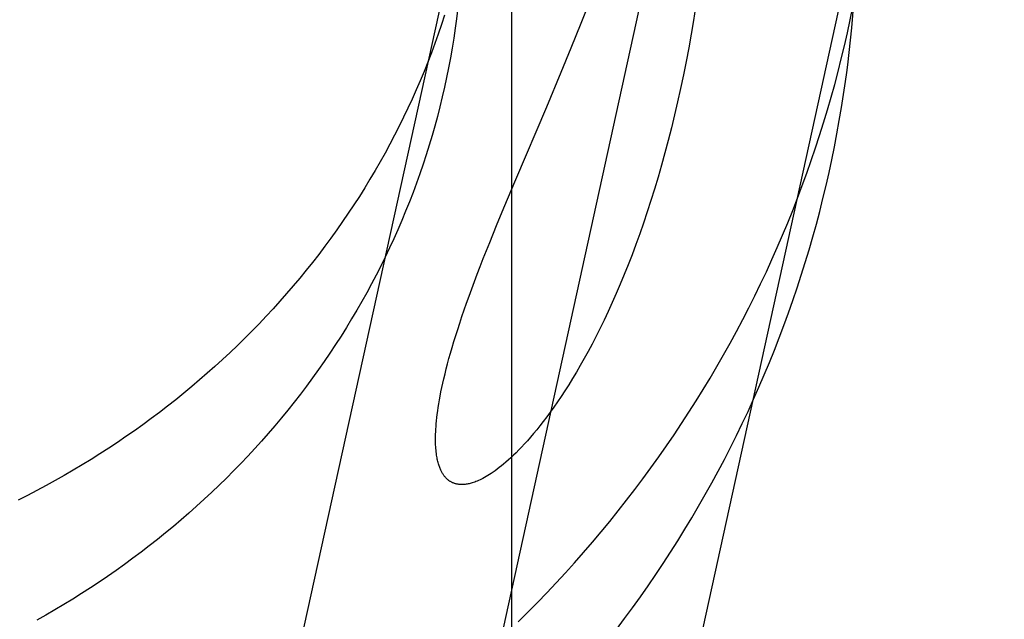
# Model space of a CAD drawing. Header units: inches. Extents: x 0 to 283, y 0 to 183.
# Tile 26 of 116: x 100.3776 to 100.4751, y 93.6235 to 93.6828. Entities that reach past the tile are written whole.
import ezdxf

# ---------------------------------------------------------------- set-up
doc = ezdxf.new("R2010")
doc.units = ezdxf.units.IN
doc.header["$LTSCALE"] = 15.583333
doc.header["$MEASUREMENT"] = 0
doc.linetypes.add('HIDDEN', pattern=[0.2, 0.1, -0.1])
doc.layers.add('DEFAULT_2', color=8, linetype='HIDDEN')

msp = doc.modelspace()

# ---------------------------------------------------------------- linework, layer by layer
at = {"layer": 'DEFAULT_2', "color": 8, "linetype": 'HIDDEN'}
for p, q in [((100.426304, 94.45846), (100.426304, 93.518767)), ((100.423456, 93.703348), (100.316111, 93.214266)), ((100.442302, 93.699211), (100.334957, 93.21013)), ((100.461149, 93.695075), (100.353803, 93.205993)), ((100.433208, 93.682458), (100.434193, 93.684942)), ((100.432212, 93.679997), (100.433208, 93.682458)), ((100.431228, 93.677604), (100.432212, 93.679997)), ((100.429793, 93.674176), (100.431228, 93.677604)), ((100.42673, 93.666958), (100.429793, 93.674176)), ((100.425564, 93.664186), (100.42673, 93.666958)), ((100.424839, 93.662435), (100.425564, 93.664186)), ((100.424156, 93.660755), (100.424839, 93.662435)), ((100.423516, 93.659146), (100.424156, 93.660755))]:
    msp.add_line(p, q, dxfattribs=at)
for points in [[(100.459494, 93.677566), (100.459591, 93.678328), (100.459736, 93.679548), (100.459868, 93.68077), (100.459987, 93.681993), (100.460093, 93.683217), (100.460186, 93.684443), (100.460265, 93.685669), (100.460332, 93.686897), (100.460385, 93.688125), (100.475098, 94.19106)], [(100.421415, 93.689658), (100.42138, 93.688842), (100.421337, 93.688027), (100.421284, 93.687212), (100.421223, 93.686398), (100.421153, 93.685585), (100.421074, 93.684772), (100.420987, 93.683961), (100.42089, 93.68315), (100.420825, 93.682642)], [(100.444523, 93.684024), (100.444315, 93.682694), (100.444091, 93.681356), (100.443851, 93.680011), (100.443597, 93.678665), (100.443329, 93.67732), (100.443048, 93.675985), (100.442757, 93.67467), (100.442456, 93.673373), (100.442145, 93.672096), (100.441825, 93.670839), (100.441497, 93.669602), (100.44116, 93.668388), (100.440816, 93.667196), (100.440465, 93.666026), (100.440107, 93.66488), (100.439743, 93.663759), (100.439374, 93.662662), (100.439, 93.66159), (100.438621, 93.660544), (100.438239, 93.659524), (100.437854, 93.658529), (100.437464, 93.657559), (100.437072, 93.656612), (100.436677, 93.65569), (100.436279, 93.654791), (100.435879, 93.653917), (100.43548, 93.65307), (100.435081, 93.652251), (100.434683, 93.651459), (100.434287, 93.650695), (100.433894, 93.649957), (100.433503, 93.649247), (100.433116, 93.648563), (100.432731, 93.647904), (100.43235, 93.647269), (100.431972, 93.646659), (100.431598, 93.646072), (100.431228, 93.645507), (100.430861, 93.644964), (100.4305, 93.644444), (100.430146, 93.643949), (100.429799, 93.643478), (100.42946, 93.643032), (100.429129, 93.642608), (100.428806, 93.642206), (100.428491, 93.641826), (100.428184, 93.641466), (100.427885, 93.641125), (100.427593, 93.640803), (100.427309, 93.640499), (100.427033, 93.640212), (100.426764, 93.639941), (100.426502, 93.639686), (100.426248, 93.639446), (100.426001, 93.639221), (100.425762, 93.639011), (100.425532, 93.638814), (100.425309, 93.638631), (100.425094, 93.638461), (100.424887, 93.638303), (100.424688, 93.638157), (100.424496, 93.638021), (100.424311, 93.637896), (100.424134, 93.63778), (100.423962, 93.637674), (100.423797, 93.637576), (100.423639, 93.637486), (100.423485, 93.637403), (100.423337, 93.637327), (100.423195, 93.637258), (100.423056, 93.637195), (100.422922, 93.637137), (100.422793, 93.637085), (100.422668, 93.637038), (100.422547, 93.636996), (100.422431, 93.636958), (100.42232, 93.636926), (100.422212, 93.636897), (100.422108, 93.636872), (100.422008, 93.636851), (100.421912, 93.636833), (100.421818, 93.636819), (100.421728, 93.636807), (100.42164, 93.636798), (100.421555, 93.636792), (100.421473, 93.636789), (100.421393, 93.636787), (100.421316, 93.636788), (100.42124, 93.636792), (100.421168, 93.636797), (100.421097, 93.636804), (100.421028, 93.636813), (100.420961, 93.636824), (100.420896, 93.636837), (100.420832, 93.636851), (100.420771, 93.636867), (100.42071, 93.636884), (100.420652, 93.636903), (100.420594, 93.636923), (100.420538, 93.636945), (100.420483, 93.636969), (100.420429, 93.636993), (100.420377, 93.63702), (100.420325, 93.637047), (100.420274, 93.637076), (100.420225, 93.637106), (100.420176, 93.637138), (100.420128, 93.637171), (100.420081, 93.637206), (100.420035, 93.637243), (100.419989, 93.63728), (100.419944, 93.63732), (100.4199, 93.637361), (100.419857, 93.637404), (100.419814, 93.637448), (100.419771, 93.637495), (100.41973, 93.637543), (100.419688, 93.637593), (100.419648, 93.637645), (100.419608, 93.637699), (100.419568, 93.637756), (100.419529, 93.637815), (100.41949, 93.637876), (100.419452, 93.63794), (100.419415, 93.638006), (100.419378, 93.638075), (100.419342, 93.638148), (100.419306, 93.638223), (100.419271, 93.638302), (100.419236, 93.638384), (100.419202, 93.638469), (100.419169, 93.638559), (100.419137, 93.638652), (100.419105, 93.63875), (100.419075, 93.638852), (100.419045, 93.638959), (100.419016, 93.639071), (100.418989, 93.639188), (100.418962, 93.63931), (100.418937, 93.639437), (100.418913, 93.639571), (100.418891, 93.639712), (100.418871, 93.63986), (100.418852, 93.640016), (100.418835, 93.640179), (100.41882, 93.640349), (100.418808, 93.640525), (100.418799, 93.640708), (100.418792, 93.6409), (100.418787, 93.641101), (100.418786, 93.641311), (100.418788, 93.641531), (100.418794, 93.641762), (100.418803, 93.642004), (100.418817, 93.642259), (100.418835, 93.642526), (100.418857, 93.642806), (100.418885, 93.6431), (100.418919, 93.643409), (100.418958, 93.643731), (100.419003, 93.644068), (100.419054, 93.644418), (100.419112, 93.644782), (100.419177, 93.645159), (100.419249, 93.64555), (100.419328, 93.645955), (100.419415, 93.646376), (100.41951, 93.646813), (100.419614, 93.647266), (100.419726, 93.647736), (100.419848, 93.648224), (100.419979, 93.648729), (100.420121, 93.649252), (100.420272, 93.649794), (100.420435, 93.650354), (100.420608, 93.650933), (100.420791, 93.651528), (100.420985, 93.652139), (100.42119, 93.652766), (100.421404, 93.653408), (100.42163, 93.654067), (100.421866, 93.654742), (100.422113, 93.655433), (100.422372, 93.656141), (100.422641, 93.656867), (100.422922, 93.657609), (100.423213, 93.658369), (100.423516, 93.659146)], [(100.426981, 93.623195), (100.427939, 93.624147), (100.428886, 93.625108), (100.429821, 93.626079), (100.430745, 93.62706), (100.431657, 93.62805), (100.432557, 93.629049), (100.433445, 93.630057), (100.434322, 93.631074), (100.435186, 93.6321), (100.436038, 93.633135), (100.436878, 93.634178), (100.437705, 93.63523), (100.43852, 93.63629), (100.439323, 93.637359), (100.440113, 93.638435), (100.44089, 93.63952), (100.441655, 93.640612), (100.442407, 93.641713), (100.443146, 93.64282), (100.443871, 93.643936), (100.444584, 93.645058), (100.445284, 93.646188), (100.44597, 93.647325), (100.446643, 93.648469), (100.447303, 93.64962), (100.447949, 93.650777), (100.448581, 93.651941), (100.4492, 93.653111), (100.449806, 93.654287), (100.450398, 93.65547), (100.450975, 93.656659), (100.45154, 93.657853), (100.45209, 93.659054), (100.452626, 93.66026), (100.453148, 93.661471), (100.453657, 93.662688), (100.454151, 93.663909), (100.454631, 93.665136), (100.455096, 93.666368), (100.455548, 93.667605), (100.455985, 93.668846), (100.456408, 93.670091), (100.456816, 93.671341), (100.45721, 93.672595), (100.45759, 93.673854), (100.457955, 93.675116), (100.458305, 93.676382), (100.458641, 93.677651), (100.458962, 93.678924), (100.459269, 93.680201), (100.459561, 93.68148), (100.459838, 93.682763), (100.4601, 93.684048)], [(100.419678, 93.683248), (100.41937, 93.682306), (100.41905, 93.681369), (100.418717, 93.680436), (100.418372, 93.679507), (100.418015, 93.678582), (100.417646, 93.677661), (100.417264, 93.676745), (100.416871, 93.675834), (100.416466, 93.674927), (100.416049, 93.674025), (100.415621, 93.673129), (100.41518, 93.672237), (100.414728, 93.671351), (100.414265, 93.67047), (100.41379, 93.669595), (100.413304, 93.668725), (100.412806, 93.667862), (100.412298, 93.667004), (100.411778, 93.666152), (100.411247, 93.665306), (100.410705, 93.664467), (100.410152, 93.663634), (100.409589, 93.662808), (100.409014, 93.661988), (100.40843, 93.661175), (100.407834, 93.660368), (100.407228, 93.659569), (100.406612, 93.658776), (100.405986, 93.657991), (100.405349, 93.657213), (100.404702, 93.656442), (100.404046, 93.655679), (100.403379, 93.654923), (100.402703, 93.654175), (100.402017, 93.653435), (100.401322, 93.652702), (100.400617, 93.651978), (100.399902, 93.651261), (100.399179, 93.650553), (100.398446, 93.649853), (100.397705, 93.649161), (100.396954, 93.648477), (100.396194, 93.647802), (100.395426, 93.647135), (100.394649, 93.646477), (100.393863, 93.645828), (100.393069, 93.645187), (100.392267, 93.644555), (100.391457, 93.643933), (100.390638, 93.643319), (100.389812, 93.642714), (100.388978, 93.642119), (100.388136, 93.641533), (100.387286, 93.640956), (100.386429, 93.640388), (100.385565, 93.63983), (100.384693, 93.639282), (100.383814, 93.638743), (100.382928, 93.638214), (100.382035, 93.637694), (100.381135, 93.637185), (100.380229, 93.636685), (100.379316, 93.636195), (100.378396, 93.635715), (100.37747, 93.635245)], [(100.420826, 93.682642), (100.42073, 93.681939), (100.420586, 93.680961), (100.420428, 93.679985), (100.420259, 93.679011), (100.420076, 93.678039), (100.41988, 93.67707), (100.419672, 93.676103), (100.419452, 93.675139), (100.419218, 93.674178), (100.418972, 93.673219), (100.418714, 93.672264), (100.418443, 93.671312), (100.418159, 93.670364), (100.417863, 93.669419), (100.417555, 93.668478), (100.417235, 93.66754), (100.416902, 93.666607), (100.416557, 93.665678), (100.4162, 93.664753), (100.41583, 93.663832), (100.415449, 93.662916), (100.415056, 93.662005), (100.414651, 93.661098), (100.414234, 93.660197), (100.413806, 93.6593), (100.413365, 93.658408), (100.412913, 93.657522), (100.41245, 93.656641), (100.411975, 93.655766), (100.411489, 93.654897), (100.410991, 93.654033), (100.410482, 93.653175), (100.409963, 93.652323), (100.409432, 93.651478), (100.40889, 93.650638), (100.408337, 93.649805), (100.407774, 93.648979), (100.407199, 93.648159), (100.406614, 93.647346), (100.406019, 93.646539), (100.405413, 93.64574), (100.404797, 93.644948), (100.40417, 93.644162), (100.403534, 93.643384), (100.402887, 93.642613), (100.402231, 93.64185), (100.401564, 93.641095), (100.400888, 93.640346), (100.400202, 93.639606), (100.399506, 93.638874), (100.398802, 93.638149), (100.398087, 93.637433), (100.397364, 93.636724), (100.396631, 93.636024), (100.395889, 93.635332), (100.395139, 93.634648), (100.394379, 93.633973), (100.393611, 93.633306), (100.392834, 93.632648), (100.392048, 93.631999), (100.391254, 93.631358), (100.390452, 93.630727), (100.389642, 93.630104), (100.388823, 93.62949), (100.387997, 93.628886), (100.387163, 93.62829), (100.386321, 93.627704), (100.385471, 93.627127), (100.384614, 93.62656), (100.383749, 93.626002), (100.382878, 93.625453), (100.381999, 93.624914), (100.381113, 93.624385), (100.38022, 93.623866), (100.37932, 93.623356)], [(100.436705, 93.622462), (100.437508, 93.62353), (100.438298, 93.624607), (100.439075, 93.625691), (100.43984, 93.626784), (100.440592, 93.627884), (100.44133, 93.628992), (100.442056, 93.630107), (100.442769, 93.63123), (100.443468, 93.63236), (100.444155, 93.633496), (100.444828, 93.63464), (100.445487, 93.635791), (100.446134, 93.636948), (100.446766, 93.638112), (100.447385, 93.639282), (100.447991, 93.640459), (100.448582, 93.641641), (100.44916, 93.64283), (100.449724, 93.644025), (100.450275, 93.645225), (100.450811, 93.646431), (100.451333, 93.647642), (100.451841, 93.648859), (100.452336, 93.650081), (100.452816, 93.651308), (100.453281, 93.652539), (100.453733, 93.653776), (100.45417, 93.655017), (100.454593, 93.656263), (100.455001, 93.657512), (100.455395, 93.658767), (100.455775, 93.660025), (100.45614, 93.661287), (100.45649, 93.662553), (100.456826, 93.663822), (100.457147, 93.665095), (100.457454, 93.666372), (100.457746, 93.667651), (100.458023, 93.668934), (100.458285, 93.67022), (100.458533, 93.671508), (100.458765, 93.672799), (100.458983, 93.674092), (100.459187, 93.675388), (100.459375, 93.676686), (100.459494, 93.677567)]]:
    msp.add_lwpolyline(points, dxfattribs=at)

doc.saveas('drawing.dxf')
